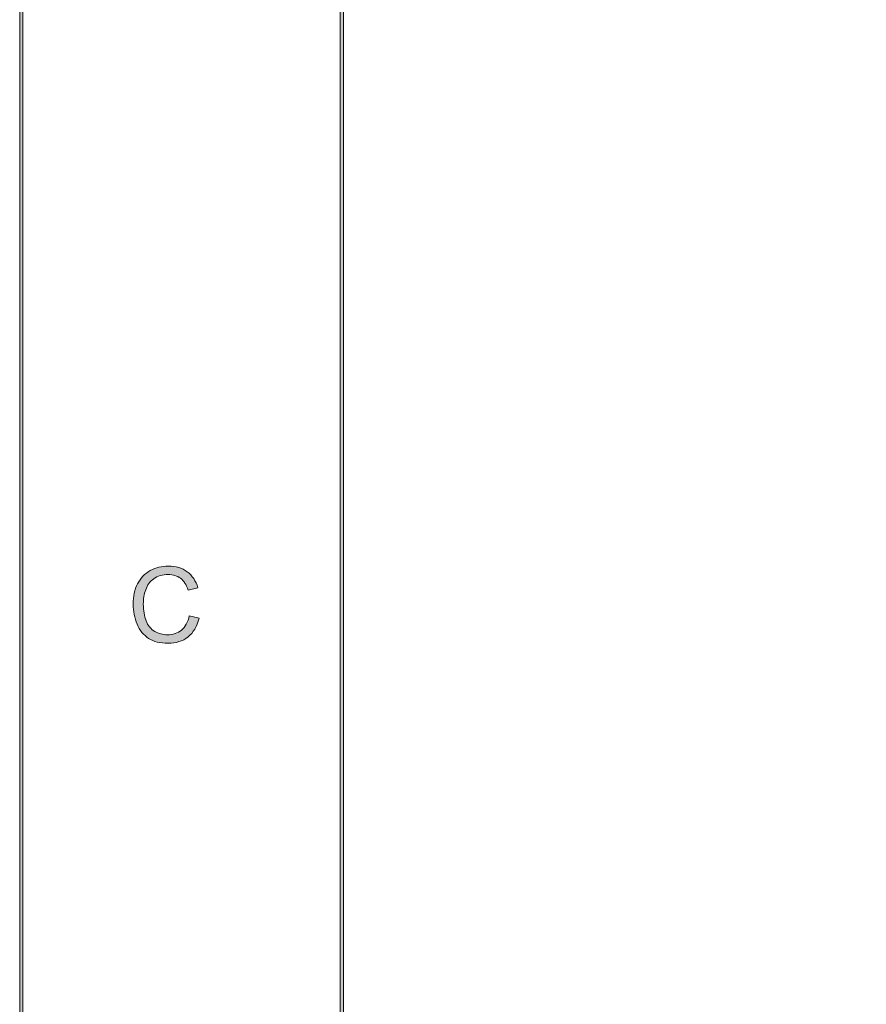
# Model space of a CAD drawing. Header units: inches. Extents: x 0.54 to 10.46, y 0.74 to 7.76.
# Tile 6 of 52: x 0.54 to 1.42, y 4.72 to 5.74. Entities that reach past the tile are written whole.
import ezdxf

# ---------------------------------------------------------------- set-up
doc = ezdxf.new("R2010")
doc.units = ezdxf.units.IN
doc.header["$MEASUREMENT"] = 0
doc.layers.add('BG', color=7, linetype='Continuous')

# ---------------------------------------------------------------- blocks, each defined once
blk = doc.blocks.new('block 2')
at = {"layer": 'BG', "true_color": 0xffffff}
h = blk.add_hatch(color=7, dxfattribs=at)
h.dxf.hatch_style = 2
edge = h.paths.add_edge_path()
edge.add_spline(control_points=[(10.296, 0.9061), (10.296, 0.9061), (0.8711, 0.9061), (0.8711, 0.9061), (0.8702, 0.9061), (0.8694, 0.9069), (0.8694, 0.9079), (0.8694, 0.9079), (0.8694, 7.5922), (0.8694, 7.5922), (0.8694, 7.5931), (0.8702, 7.5939), (0.8711, 7.5939), (0.8711, 7.5939), (10.296, 7.5939), (10.296, 7.5939), (10.297, 7.5939), (10.2977, 7.5931), (10.2977, 7.5922), (10.2977, 7.5922), (10.2977, 0.9079), (10.2977, 0.9079), (10.2977, 0.9069), (10.297, 0.9061), (10.296, 0.9061)], knot_values=[0, 0, 0, 0, 1, 1, 1, 2, 2, 2, 3, 3, 3, 4, 4, 4, 5, 5, 5, 6, 6, 6, 7, 7, 7, 8, 8, 8, 8], degree=3, periodic=1)
h.paths.add_polyline_path([(0.8729, 0.9096), (10.2943, 0.9096), (10.2943, 7.5904), (0.8729, 7.5904)])
at = {"layer": 'BG', "lineweight": 0}
blk.add_lwpolyline([(0.8729, 0.9096), (10.2943, 0.9096), (10.2943, 7.5904), (0.8729, 7.5904), (0.8729, 0.9096)], dxfattribs=at)
blk.add_open_spline([(10.296, 0.9061), (10.296, 0.9061), (0.8711, 0.9061), (0.8711, 0.9061), (0.8702, 0.9061), (0.8694, 0.9069), (0.8694, 0.9079), (0.8694, 0.9079), (0.8694, 7.5922), (0.8694, 7.5922), (0.8694, 7.5931), (0.8702, 7.5939), (0.8711, 7.5939), (0.8711, 7.5939), (10.296, 7.5939), (10.296, 7.5939), (10.297, 7.5939), (10.2977, 7.5931), (10.2977, 7.5922), (10.2977, 7.5922), (10.2977, 0.9079), (10.2977, 0.9079), (10.2977, 0.9069), (10.297, 0.9061), (10.296, 0.9061)], degree=3, knots=[0, 0, 0, 0, 1, 1, 1, 2, 2, 2, 3, 3, 3, 4, 4, 4, 5, 5, 5, 6, 6, 6, 7, 7, 7, 8, 8, 8, 8], dxfattribs=at)
blk = doc.blocks.new('block 19')
at = {"layer": 'BG', "true_color": 0xffffff}
h = blk.add_hatch(color=7, dxfattribs=at)
h.dxf.hatch_style = 2
edge = h.paths.add_edge_path()
edge.add_spline(control_points=[(0.712, 5.122), (0.712, 5.122), (0.7223, 5.1194), (0.7223, 5.1194), (0.7201, 5.1109), (0.7163, 5.1045), (0.7107, 5.1), (0.705, 5.0956), (0.6982, 5.0934), (0.6901, 5.0934), (0.6817, 5.0934), (0.6749, 5.0951), (0.6696, 5.0985), (0.6644, 5.1019), (0.6604, 5.1068), (0.6576, 5.1133), (0.6549, 5.1198), (0.6535, 5.1268), (0.6535, 5.1342), (0.6535, 5.1423), (0.655, 5.1494), (0.6581, 5.1554), (0.6612, 5.1614), (0.6656, 5.166), (0.6714, 5.1691), (0.6771, 5.1723), (0.6834, 5.1738), (0.6902, 5.1738), (0.698, 5.1738), (0.7046, 5.1719), (0.7099, 5.1679), (0.7152, 5.1639), (0.7189, 5.1584), (0.721, 5.1512), (0.721, 5.1512), (0.7108, 5.1488), (0.7108, 5.1488), (0.709, 5.1544), (0.7064, 5.1586), (0.703, 5.1612), (0.6995, 5.1637), (0.6952, 5.165), (0.69, 5.165), (0.684, 5.165), (0.679, 5.1636), (0.675, 5.1607), (0.671, 5.1579), (0.6682, 5.154), (0.6666, 5.1492), (0.6649, 5.1444), (0.6641, 5.1394), (0.6641, 5.1342), (0.6641, 5.1276), (0.6651, 5.1218), (0.667, 5.1169), (0.6689, 5.112), (0.6719, 5.1083), (0.676, 5.1058), (0.6801, 5.1034), (0.6845, 5.1022), (0.6892, 5.1022), (0.695, 5.1022), (0.6999, 5.1038), (0.7039, 5.1072), (0.7079, 5.1105), (0.7106, 5.1154), (0.712, 5.122)], knot_values=[0, 0, 0, 0, 1, 1, 1, 2, 2, 2, 3, 3, 3, 4, 4, 4, 5, 5, 5, 6, 6, 6, 7, 7, 7, 8, 8, 8, 9, 9, 9, 10, 10, 10, 11, 11, 11, 12, 12, 12, 13, 13, 13, 14, 14, 14, 15, 15, 15, 16, 16, 16, 17, 17, 17, 18, 18, 18, 19, 19, 19, 20, 20, 20, 21, 21, 21, 22, 22, 22, 22], degree=3, periodic=1)
at = {"layer": 'BG', "lineweight": 0}
blk.add_open_spline([(0.712, 5.122), (0.712, 5.122), (0.7223, 5.1194), (0.7223, 5.1194), (0.7201, 5.1109), (0.7163, 5.1045), (0.7107, 5.1), (0.705, 5.0956), (0.6982, 5.0934), (0.6901, 5.0934), (0.6817, 5.0934), (0.6749, 5.0951), (0.6696, 5.0985), (0.6644, 5.1019), (0.6604, 5.1068), (0.6576, 5.1133), (0.6549, 5.1198), (0.6535, 5.1268), (0.6535, 5.1342), (0.6535, 5.1423), (0.655, 5.1494), (0.6581, 5.1554), (0.6612, 5.1614), (0.6656, 5.166), (0.6714, 5.1691), (0.6771, 5.1723), (0.6834, 5.1738), (0.6902, 5.1738), (0.698, 5.1738), (0.7046, 5.1719), (0.7099, 5.1679), (0.7152, 5.1639), (0.7189, 5.1584), (0.721, 5.1512), (0.721, 5.1512), (0.7108, 5.1488), (0.7108, 5.1488), (0.709, 5.1544), (0.7064, 5.1586), (0.703, 5.1612), (0.6995, 5.1637), (0.6952, 5.165), (0.69, 5.165), (0.684, 5.165), (0.679, 5.1636), (0.675, 5.1607), (0.671, 5.1579), (0.6682, 5.154), (0.6666, 5.1492), (0.6649, 5.1444), (0.6641, 5.1394), (0.6641, 5.1342), (0.6641, 5.1276), (0.6651, 5.1218), (0.667, 5.1169), (0.6689, 5.112), (0.6719, 5.1083), (0.676, 5.1058), (0.6801, 5.1034), (0.6845, 5.1022), (0.6892, 5.1022), (0.695, 5.1022), (0.6999, 5.1038), (0.7039, 5.1072), (0.7079, 5.1105), (0.7106, 5.1154), (0.712, 5.122)], degree=3, knots=[0, 0, 0, 0, 1, 1, 1, 2, 2, 2, 3, 3, 3, 4, 4, 4, 5, 5, 5, 6, 6, 6, 7, 7, 7, 8, 8, 8, 9, 9, 9, 10, 10, 10, 11, 11, 11, 12, 12, 12, 13, 13, 13, 14, 14, 14, 15, 15, 15, 16, 16, 16, 17, 17, 17, 18, 18, 18, 19, 19, 19, 20, 20, 20, 21, 21, 21, 22, 22, 22, 22], dxfattribs=at)
blk = doc.blocks.new('block 18')
at = {"layer": 'BG'}
blk.add_blockref('block 19', (0, 0), dxfattribs=at)
blk = doc.blocks.new('block 62')
at = {"layer": 'BG', "true_color": 0xffffff}
h = blk.add_hatch(color=7, dxfattribs=at)
h.dxf.hatch_style = 2
edge = h.paths.add_edge_path()
edge.add_spline(control_points=[(10.4631, 0.739), (10.4631, 0.739), (0.5369, 0.739), (0.5369, 0.739), (0.5359, 0.739), (0.5352, 0.7398), (0.5352, 0.7407), (0.5352, 0.7407), (0.5352, 7.7593), (0.5352, 7.7593), (0.5352, 7.7602), (0.5359, 7.761), (0.5369, 7.761), (0.5369, 7.761), (10.4631, 7.761), (10.4631, 7.761), (10.4641, 7.761), (10.4648, 7.7602), (10.4648, 7.7593), (10.4648, 7.7593), (10.4648, 0.7407), (10.4648, 0.7407), (10.4648, 0.7398), (10.4641, 0.739), (10.4631, 0.739)], knot_values=[0, 0, 0, 0, 1, 1, 1, 2, 2, 2, 3, 3, 3, 4, 4, 4, 5, 5, 5, 6, 6, 6, 7, 7, 7, 8, 8, 8, 8], degree=3, periodic=1)
h.paths.add_polyline_path([(0.5386, 0.7425), (10.4614, 0.7425), (10.4614, 7.7575), (0.5386, 7.7575)])
at = {"layer": 'BG', "lineweight": 0}
blk.add_lwpolyline([(0.5386, 0.7425), (10.4614, 0.7425), (10.4614, 7.7575), (0.5386, 7.7575), (0.5386, 0.7425)], dxfattribs=at)
blk.add_open_spline([(10.4631, 0.739), (10.4631, 0.739), (0.5369, 0.739), (0.5369, 0.739), (0.5359, 0.739), (0.5352, 0.7398), (0.5352, 0.7407), (0.5352, 0.7407), (0.5352, 7.7593), (0.5352, 7.7593), (0.5352, 7.7602), (0.5359, 7.761), (0.5369, 7.761), (0.5369, 7.761), (10.4631, 7.761), (10.4631, 7.761), (10.4641, 7.761), (10.4648, 7.7602), (10.4648, 7.7593), (10.4648, 7.7593), (10.4648, 0.7407), (10.4648, 0.7407), (10.4648, 0.7398), (10.4641, 0.739), (10.4631, 0.739)], degree=3, knots=[0, 0, 0, 0, 1, 1, 1, 2, 2, 2, 3, 3, 3, 4, 4, 4, 5, 5, 5, 6, 6, 6, 7, 7, 7, 8, 8, 8, 8], dxfattribs=at)

msp = doc.modelspace()

# ---------------------------------------------------------------- block references
at = {"layer": 'BG'}
for name in ['block 62', 'block 2', 'block 18']:
    msp.add_blockref(name, (0, 0), dxfattribs=at)

doc.saveas('drawing.dxf')
